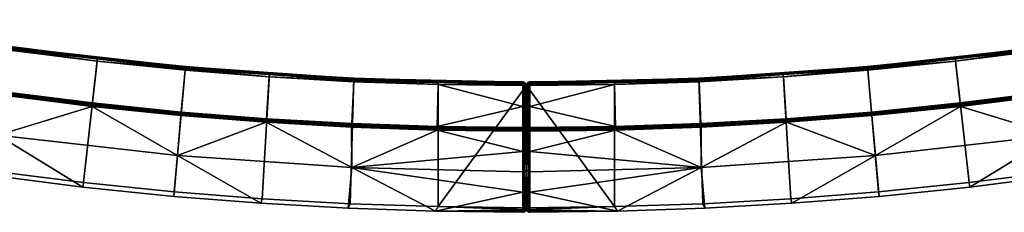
# Model space of a CAD drawing. Header units: millimetres. Extents: x -5762 to -1358, y 814 to 2464.
# Tile 16 of 27: x -2091 to -1928, y 988 to 1020. Entities that reach past the tile are written whole.
import ezdxf

# ---------------------------------------------------------------- set-up
doc = ezdxf.new("R2010")
doc.units = ezdxf.units.MM
doc.header["$MEASUREMENT"] = 0
doc.layers.add('Predefinito', color=7, linetype='Continuous', true_color=0x000000)

msp = doc.modelspace()

# ---------------------------------------------------------------- meshes
at = {"layer": 'Predefinito'}
mesh = msp.add_polyface(dxfattribs=at)
corners = [(-2095.85, 994.93), (-2080.89, 993.05), (-2078.54, 1013.66), (-2093.03, 1015.48), (-2065.88, 991.52), (-2064.02, 1012.18), (-2110.77, 997.15), (-2107.47, 1017.63), (-2093.03, 1015.48), (-2107.47, 1017.63, -55.4), (-2107.47, 1017.63), (-2064.02, 1012.18), (-2078.54, 1013.66, -55.4), (-2078.54, 1013.66), (-2093.03, 1015.48, -55.4), (-2095.96, 994.18, -0.97), (-2080.97, 992.3, -0.97), (-2080.89, 993.05), (-2095.85, 994.93), (-2065.95, 990.76, -0.97), (-2065.88, 991.52), (-2110.89, 996.4, -0.97), (-2110.77, 997.15), (-2107.57, 1017.04, -56), (-2093.11, 1014.88, -56), (-2094.06, 1008.02, -56), (-2108.67, 1010.2, -56), (-2078.61, 1013.06, -56), (-2079.39, 1006.18, -56), (-2079.46, 1005.6, -55.54), (-2095.04, 1000.86, -28.49), (-2094.14, 1007.44, -55.54), (-2108.76, 1009.62, -55.54), (-2064.75, 1004.1, -55.54), (-2065.34, 997.49, -28.49), (-2065.95, 990.76, -0.97), (-2080.97, 992.3, -0.97), (-2124.54, 1005.62, -28.49), (-2095.96, 994.18, -0.97), (-2110.89, 996.4, -0.97), (-2092.85, 1015.27, -55.82), (-2064.53, 1012.05, -55.82), (-2064.54, 1011.85, -55.96), (-2092.88, 1015.07, -55.96), (-2092.83, 1015.41, -55.62), (-2064.51, 1012.18, -55.62), (-2064.53, 1012.05, -55.82), (-2092.85, 1015.27, -55.82), (-2121, 1019.78, -55.82), (-2121.03, 1019.58, -55.96), (-2120.97, 1019.91, -55.62), (-2121, 1019.78, -55.82), (-2092.88, 1015.07, -55.96), (-2093.11, 1014.88, -56), (-2107.57, 1017.04, -56), (-2078.61, 1013.06, -56), (-2121.03, 1019.58, -55.96), (-2064.54, 1011.85, -55.96), (-2092.83, 1015.41, -55.62), (-2120.97, 1019.91, -55.62), (-2107.47, 1017.63, -55.4), (-2093.03, 1015.48, -55.4), (-2064.51, 1012.18, -55.62), (-2093.03, 1015.48, -55.4), (-2078.54, 1013.66, -55.4), (-2093.9, 1007.62, -55.87), (-2065.23, 1004.36, -55.87), (-2065.24, 1004.22, -55.72), (-2093.92, 1007.49, -55.72), (-2093.87, 1007.8, -55.97), (-2065.21, 1004.53, -55.97), (-2122.39, 1012.19, -55.87), (-2122.41, 1012.05, -55.72), (-2122.36, 1012.36, -55.97), (-2093.92, 1007.49, -55.72), (-2094.14, 1007.44, -55.54), (-2108.76, 1009.62, -55.54), (-2079.46, 1005.6, -55.54), (-2108.76, 1009.62, -55.54), (-2079.46, 1005.6, -55.54), (-2108.67, 1010.2, -56), (-2094.06, 1008.02, -56), (-2094.06, 1008.02, -56), (-2079.39, 1006.18, -56)]
mesh.append_faces([[corners[k] for k in face] for face in [(0, 1, 2, 3), (1, 4, 5, 2), (6, 0, 3, 7), (8, 9, 10, 10), (11, 12, 13, 13), (8, 13, 12, 14), (9, 8, 14, 14), (15, 16, 17, 18), (16, 19, 20, 17), (21, 15, 18, 22), (23, 24, 25, 26), (24, 27, 28, 25), (29, 30, 31, 31), (30, 32, 31, 31), (33, 34, 29, 29), (30, 34, 35, 36), (29, 34, 30, 30), (37, 30, 38, 39), (36, 38, 30, 30), (40, 41, 42, 43), (44, 45, 46, 47), (48, 40, 43, 49), (50, 44, 47, 51), (52, 53, 54, 54), (52, 55, 53, 53), (56, 52, 54, 54), (52, 57, 55, 55), (58, 59, 60, 61), (62, 58, 63, 64), (65, 66, 67, 68), (69, 70, 66, 65), (71, 65, 68, 72), (73, 69, 65, 71), (74, 75, 76, 76), (74, 77, 75, 75), (72, 68, 78, 78), (68, 67, 79, 79), (69, 73, 80, 81), (70, 69, 82, 83)]])
mesh = msp.add_polyface(dxfattribs=at)
corners = [(-1919.32, 994.93), (-1922.14, 1015.48), (-1936.63, 1013.66), (-1934.29, 993.05), (-1951.16, 1012.18), (-1949.29, 991.52), (-1904.4, 997.15), (-1907.7, 1017.63), (-1922.14, 1015.48), (-1907.7, 1017.63), (-1907.7, 1017.63, -55.4), (-1951.16, 1012.18), (-1936.63, 1013.66), (-1936.63, 1013.66, -55.4), (-1922.14, 1015.48, -55.4), (-1919.22, 994.18, -0.97), (-1919.32, 994.93), (-1934.29, 993.05), (-1934.2, 992.3, -0.97), (-1949.29, 991.52), (-1949.23, 990.76, -0.97), (-1904.28, 996.4, -0.97), (-1904.4, 997.15), (-1907.61, 1017.04, -56), (-1906.51, 1010.2, -56), (-1921.12, 1008.02, -56), (-1922.06, 1014.88, -56), (-1936.56, 1013.06, -56), (-1935.78, 1006.18, -56), (-1950.48, 1004.68, -56), (-1951.1, 1011.58, -56), (-1935.72, 1005.6, -55.54), (-1921.04, 1007.44, -55.54), (-1920.14, 1000.86, -28.49), (-1906.41, 1009.62, -55.54), (-1934.2, 992.3, -0.97), (-1949.23, 990.76, -0.97), (-1949.83, 997.49, -28.49), (-1890.63, 1005.62, -28.49), (-1904.28, 996.4, -0.97), (-1919.22, 994.18, -0.97), (-1922.33, 1015.27, -55.82), (-1922.3, 1015.07, -55.96), (-1950.63, 1011.85, -55.96), (-1950.65, 1012.05, -55.82), (-1922.35, 1015.41, -55.62), (-1922.33, 1015.27, -55.82), (-1950.65, 1012.05, -55.82), (-1950.66, 1012.18, -55.62), (-1894.18, 1019.78, -55.82), (-1894.14, 1019.58, -55.96), (-1894.2, 1019.91, -55.62), (-1894.18, 1019.78, -55.82), (-1922.3, 1015.07, -55.96), (-1907.61, 1017.04, -56), (-1922.06, 1014.88, -56), (-1936.56, 1013.06, -56), (-1894.14, 1019.58, -55.96), (-1907.61, 1017.04, -56), (-1950.63, 1011.85, -55.96), (-1922.35, 1015.41, -55.62), (-1922.14, 1015.48, -55.4), (-1907.7, 1017.63, -55.4), (-1894.2, 1019.91, -55.62), (-1950.66, 1012.18, -55.62), (-1936.63, 1013.66, -55.4), (-1922.14, 1015.48, -55.4), (-1921.28, 1007.62, -55.87), (-1921.26, 1007.49, -55.72), (-1949.94, 1004.22, -55.72), (-1949.95, 1004.36, -55.87), (-1921.3, 1007.8, -55.97), (-1949.97, 1004.53, -55.97), (-1892.82, 1012.36, -55.97), (-1892.79, 1012.19, -55.87), (-1921.26, 1007.49, -55.72), (-1906.41, 1009.62, -55.54), (-1921.04, 1007.44, -55.54), (-1935.72, 1005.6, -55.54), (-1892.76, 1012.05, -55.72), (-1906.41, 1009.62, -55.54), (-1935.72, 1005.6, -55.54), (-1921.12, 1008.02, -56), (-1906.51, 1010.2, -56), (-1935.78, 1006.18, -56), (-1921.12, 1008.02, -56)]
mesh.append_faces([[corners[k] for k in face] for face in [(0, 1, 2, 3), (3, 2, 4, 5), (6, 7, 1, 0), (8, 9, 10, 10), (11, 12, 13, 13), (8, 14, 13, 12), (14, 8, 10, 10), (15, 16, 17, 18), (18, 17, 19, 20), (21, 22, 16, 15), (23, 24, 25, 26), (27, 28, 29, 30), (26, 25, 28, 27), (31, 32, 33, 33), (33, 32, 34, 34), (33, 35, 36, 37), (31, 33, 37, 37), (38, 39, 40, 33), (35, 33, 40, 40), (41, 42, 43, 44), (45, 46, 47, 48), (49, 50, 42, 41), (51, 52, 46, 45), (53, 54, 55, 55), (53, 55, 56, 56), (57, 58, 53, 53), (53, 56, 59, 59), (60, 61, 62, 63), (64, 65, 66, 60), (67, 68, 69, 70), (71, 67, 70, 72), (73, 74, 67, 71), (75, 76, 77, 77), (75, 77, 78, 78), (79, 80, 68, 68), (68, 81, 69, 69), (71, 82, 83, 73), (72, 84, 85, 71)]])
mesh = msp.add_polyface(dxfattribs=at)
corners = [(-2065.88, 991.52), (-2051.33, 990.37), (-2050.08, 1011.08), (-2064.02, 1012.18), (-2036.76, 989.55), (-2036.13, 1010.29), (-2036.13, 1010.29), (-2036.13, 1010.29, -55.4), (-2050.08, 1011.08), (-2050.08, 1011.08, -55.4), (-2064.02, 1012.18), (-2064.02, 1012.18, -55.4), (-2078.54, 1013.66, -55.4), (-2065.95, 990.76, -0.97), (-2051.53, 989.63, -0.97), (-2051.33, 990.37), (-2065.88, 991.52), (-2037.1, 988.81, -0.97), (-2036.76, 989.55), (-2078.61, 1013.06, -56), (-2064.07, 1011.58, -56), (-2064.69, 1004.68, -56), (-2079.39, 1006.18, -56), (-2050.13, 1010.48, -56), (-2036.16, 1009.69, -56), (-2036.47, 1002.76, -56), (-2050.59, 1003.56, -56), (-2036.5, 1002.18, -55.54), (-2036.49, 995.54, -28.49), (-2050.63, 1002.98, -55.54), (-2065.34, 997.49, -28.49), (-2064.75, 1004.1, -55.54), (-2037.1, 988.81, -0.97), (-2051.53, 989.63, -0.97), (-2065.95, 990.76, -0.97), (-2022.65, 988.31, -0.97), (-2064.53, 1012.05, -55.82), (-2036.09, 1010.11, -55.82), (-2036.1, 1009.91, -55.96), (-2064.54, 1011.85, -55.96), (-2064.51, 1012.18, -55.62), (-2036.08, 1010.24, -55.62), (-2064.53, 1012.05, -55.82), (-2064.54, 1011.85, -55.96), (-2050.13, 1010.48, -56), (-2064.07, 1011.58, -56), (-2078.61, 1013.06, -56), (-2036.16, 1009.69, -56), (-2050.13, 1010.48, -56), (-2036.08, 1010.24, -55.62), (-2064.51, 1012.18, -55.62), (-2064.02, 1012.18, -55.4), (-2050.08, 1011.08, -55.4), (-2036.08, 1010.24, -55.62), (-2050.08, 1011.08, -55.4), (-2036.13, 1010.29, -55.4), (-2078.54, 1013.66, -55.4), (-2064.02, 1012.18, -55.4), (-2064.51, 1012.18, -55.62), (-2065.23, 1004.36, -55.87), (-2036.44, 1002.39, -55.87), (-2036.44, 1002.26, -55.72), (-2065.24, 1004.22, -55.72), (-2065.21, 1004.53, -55.97), (-2036.43, 1002.57, -55.97), (-2036.44, 1002.26, -55.72), (-2022.35, 1001.7, -55.54), (-2036.5, 1002.18, -55.54), (-2065.24, 1004.22, -55.72), (-2050.63, 1002.98, -55.54), (-2064.75, 1004.1, -55.54), (-2079.46, 1005.6, -55.54), (-2050.63, 1002.98, -55.54), (-2050.63, 1002.98, -55.54), (-2036.47, 1002.76, -56), (-2022.33, 1002.28, -56), (-2064.69, 1004.68, -56), (-2050.59, 1003.56, -56), (-2050.59, 1003.56, -56), (-2036.47, 1002.76, -56), (-2079.39, 1006.18, -56), (-2064.69, 1004.68, -56)]
mesh.append_faces([[corners[k] for k in face] for face in [(0, 1, 2, 3), (1, 4, 5, 2), (6, 7, 8, 8), (9, 10, 8, 8), (11, 12, 10, 10), (11, 10, 9, 9), (7, 9, 8, 8), (13, 14, 15, 16), (14, 17, 18, 15), (19, 20, 21, 22), (23, 24, 25, 26), (20, 23, 26, 21), (27, 28, 29, 29), (29, 30, 31, 31), (30, 28, 32, 33), (28, 30, 29, 29), (30, 33, 34, 34), (28, 35, 32, 32), (36, 37, 38, 39), (40, 41, 37, 42), (43, 44, 45, 45), (43, 45, 46, 46), (38, 47, 48, 48), (38, 48, 43, 43), (49, 50, 51, 52), (53, 54, 55, 55), (56, 57, 58, 58), (59, 60, 61, 62), (63, 64, 60, 59), (65, 66, 67, 67), (68, 69, 70, 70), (68, 70, 71, 71), (65, 67, 72, 72), (61, 73, 62, 62), (74, 75, 64, 64), (64, 63, 76, 77), (64, 78, 79, 79), (80, 81, 63, 63)]])
mesh = msp.add_polyface(dxfattribs=at)
corners = [(-1949.29, 991.52), (-1951.16, 1012.18), (-1965.09, 1011.08), (-1963.84, 990.37), (-1979.05, 1010.29), (-1978.41, 989.55), (-1979.05, 1010.29), (-1965.09, 1011.08), (-1979.05, 1010.29, -55.4), (-1951.16, 1012.18), (-1951.16, 1012.18, -55.4), (-1965.09, 1011.08, -55.4), (-1993.01, 1009.81, -55.4), (-1936.63, 1013.66, -55.4), (-1949.23, 990.76, -0.97), (-1949.29, 991.52), (-1963.84, 990.37), (-1963.64, 989.63, -0.97), (-1978.41, 989.55), (-1978.08, 988.81, -0.97), (-1993, 989.06), (-1992.53, 988.31, -0.97), (-1965.05, 1010.48, -56), (-1964.58, 1003.56, -56), (-1978.71, 1002.76, -56), (-1979.02, 1009.69, -56), (-1951.1, 1011.58, -56), (-1950.48, 1004.68, -56), (-1978.68, 1002.18, -55.54), (-1964.54, 1002.98, -55.54), (-1978.68, 995.54, -28.49), (-1950.43, 1004.1, -55.54), (-1949.83, 997.49, -28.49), (-1992.83, 1001.7, -55.54), (-1935.72, 1005.6, -55.54), (-1963.64, 989.63, -0.97), (-1978.08, 988.81, -0.97), (-1949.23, 990.76, -0.97), (-1992.53, 988.31, -0.97), (-1950.65, 1012.05, -55.82), (-1950.63, 1011.85, -55.96), (-1979.08, 1009.91, -55.96), (-1979.09, 1010.11, -55.82), (-1950.66, 1012.18, -55.62), (-1950.65, 1012.05, -55.82), (-1979.1, 1010.24, -55.62), (-1950.63, 1011.85, -55.96), (-1951.1, 1011.58, -56), (-1965.05, 1010.48, -56), (-1936.56, 1013.06, -56), (-1965.05, 1010.48, -56), (-1979.02, 1009.69, -56), (-1979.1, 1010.24, -55.62), (-1965.09, 1011.08, -55.4), (-1951.16, 1012.18, -55.4), (-1950.66, 1012.18, -55.62), (-1979.1, 1010.24, -55.62), (-1979.05, 1010.29, -55.4), (-1965.09, 1011.08, -55.4), (-1936.63, 1013.66, -55.4), (-1950.66, 1012.18, -55.62), (-1951.16, 1012.18, -55.4), (-1949.95, 1004.36, -55.87), (-1949.94, 1004.22, -55.72), (-1978.73, 1002.26, -55.72), (-1978.74, 1002.39, -55.87), (-1949.97, 1004.53, -55.97), (-1978.75, 1002.57, -55.97), (-1978.73, 1002.26, -55.72), (-1978.68, 1002.18, -55.54), (-1992.83, 1001.7, -55.54), (-1949.94, 1004.22, -55.72), (-1950.43, 1004.1, -55.54), (-1964.54, 1002.98, -55.54), (-1935.72, 1005.6, -55.54), (-1964.54, 1002.98, -55.54), (-1964.54, 1002.98, -55.54), (-1964.58, 1003.56, -56), (-1950.48, 1004.68, -56), (-1978.71, 1002.76, -56), (-1964.58, 1003.56, -56), (-1935.78, 1006.18, -56), (-1950.48, 1004.68, -56)]
mesh.append_faces([[corners[k] for k in face] for face in [(0, 1, 2, 3), (3, 2, 4, 5), (6, 7, 8, 8), (9, 10, 11, 7), (8, 7, 11, 11), (8, 12, 6, 6), (9, 13, 10, 10), (14, 15, 16, 17), (17, 16, 18, 19), (19, 18, 20, 21), (22, 23, 24, 25), (26, 27, 23, 22), (28, 29, 30, 30), (29, 31, 32, 32), (30, 33, 28, 28), (31, 34, 32, 32), (32, 35, 36, 30), (30, 29, 32, 32), (32, 37, 35, 35), (30, 36, 38, 38), (39, 40, 41, 42), (43, 44, 42, 45), (46, 47, 48, 48), (46, 49, 47, 47), (41, 50, 51, 51), (41, 46, 48, 48), (52, 53, 54, 55), (56, 57, 58, 58), (59, 60, 61, 61), (62, 63, 64, 65), (66, 62, 65, 67), (68, 69, 70, 70), (71, 72, 73, 73), (71, 74, 72, 72), (68, 75, 69, 69), (64, 63, 76, 76), (67, 77, 78, 66), (67, 79, 80, 80), (81, 66, 82, 82)]])
mesh = msp.add_polyface(dxfattribs=at)
corners = [(-2036.76, 989.55), (-2022.18, 989.06), (-2022.16, 1009.81), (-2036.13, 1010.29), (-2007.59, 1009.04), (-2036.13, 1010.29), (-2022.16, 1009.81), (-2022.16, 1009.81, -55.4), (-2036.13, 1010.29, -55.4), (-2008.19, 1009.64, -27.7), (-2008.19, 988.14, -0.97), (-2007.98, 988.17, -0.93), (-2022.65, 988.31, -0.97), (-2007.79, 988.26, -0.81), (-2007.74, 988.29, -0.77), (-2007.93, 988.18, -0.91), (-2037.1, 988.81, -0.97), (-2022.18, 989.06), (-2036.76, 989.55), (-2007.6, 988.53, -0.47), (-2036.16, 1009.69, -56), (-2022.18, 1009.21, -56), (-2022.33, 1002.28, -56), (-2036.47, 1002.76, -56), (-2008.19, 1005.57, -56), (-2036.49, 995.54, -28.49), (-2036.5, 1002.18, -55.54), (-2022.35, 1001.7, -55.54), (-2008.19, 998.18, -41.9), (-2008.19, 991.48, -14.61), (-2008.19, 994.83, -28.26), (-2008.19, 994.83, -28.26), (-2022.65, 988.31, -0.97), (-2008.19, 991.48, -14.61), (-2008.19, 988.14, -0.97), (-2008.19, 1009.15, -55.99), (-2008.19, 1009.04, -56), (-2022.18, 1009.21, -56), (-2036.1, 1009.91, -55.96), (-2036.16, 1009.69, -56), (-2008.19, 1009.26, -55.96), (-2008.19, 1009.15, -55.99), (-2008.19, 1009.37, -55.9), (-2008.19, 1009.26, -55.96), (-2036.09, 1010.11, -55.82), (-2008.19, 1009.37, -55.9), (-2008.19, 1009.46, -55.82), (-2008.19, 1009.63, -55.51), (-2036.08, 1010.24, -55.62), (-2022.16, 1009.81, -55.4), (-2008.19, 1009.54, -55.73), (-2008.19, 1009.46, -55.82), (-2036.13, 1010.29, -55.4), (-2022.16, 1009.81, -55.4), (-2036.08, 1010.24, -55.62), (-2036.08, 1010.24, -55.62), (-2008.19, 1009.54, -55.73), (-2008.19, 1001.56, -55.63), (-2008.19, 1001.53, -55.54), (-2022.35, 1001.7, -55.54), (-2008.19, 1001.56, -55.63), (-2022.35, 1001.7, -55.54), (-2036.44, 1002.26, -55.72), (-2008.19, 1001.6, -55.72), (-2008.19, 1001.56, -55.63), (-2036.44, 1002.26, -55.72), (-2008.19, 1001.66, -55.8), (-2008.19, 1001.6, -55.72), (-2036.44, 1002.39, -55.87), (-2008.19, 1001.66, -55.8), (-2008.19, 1001.74, -55.87), (-2008.19, 1001.82, -55.93), (-2036.43, 1002.57, -55.97), (-2008.19, 1001.92, -55.97), (-2008.19, 1001.92, -55.97), (-2008.19, 1002.01, -55.99), (-2008.19, 1002.01, -55.99), (-2036.43, 1002.57, -55.97), (-2022.33, 1002.28, -56), (-2008.19, 1001.82, -55.93), (-2008.19, 1001.74, -55.87)]
mesh.append_faces([[corners[k] for k in face] for face in [(0, 1, 2, 3), (1, 4, 2, 2), (5, 6, 7, 8), (7, 6, 9, 9), (10, 11, 12, 12), (13, 14, 12, 12), (11, 15, 12, 12), (16, 12, 17, 18), (19, 17, 12, 12), (20, 21, 22, 23), (22, 21, 24, 24), (25, 26, 27, 27), (27, 28, 25, 25), (29, 25, 30, 30), (28, 31, 25, 25), (25, 29, 32, 32), (33, 34, 32, 32), (35, 36, 37, 37), (38, 37, 39, 39), (35, 37, 38, 38), (40, 41, 38, 38), (42, 43, 38, 38), (44, 45, 38, 38), (46, 45, 44, 44), (47, 48, 49, 49), (50, 51, 44, 44), (52, 53, 54, 54), (55, 56, 44, 44), (57, 58, 59, 59), (60, 61, 62, 62), (63, 64, 65, 65), (66, 67, 65, 65), (68, 69, 65, 65), (70, 69, 68, 68), (71, 72, 73, 73), (74, 72, 75, 75), (76, 77, 78, 78), (79, 80, 68, 68), (72, 71, 68, 68)]])
mesh = msp.add_polyface(dxfattribs=at)
corners = [(-2008.19, 1009.64), (-2007.59, 1009.04), (-2007.63, 1009.26), (-2007.76, 1009.46), (-2007.97, 1009.6), (-2022.16, 1009.81), (-2008.19, 1009.64, -27.7), (-2022.16, 1009.81), (-2008.19, 1009.64), (-2008.19, 1009.64, -55.4), (-2022.16, 1009.81, -55.4), (-2007.63, 1009.26), (-2007.63, 1009.26, -55.4), (-2007.69, 1009.37, -55.4), (-2007.6, 1009.15, -55.4), (-2007.76, 1009.46), (-2007.76, 1009.46, -55.4), (-2007.86, 1009.54, -55.4), (-2007.97, 1009.6), (-2007.97, 1009.6, -55.4), (-2008.08, 1009.63, -55.4), (-2008.19, 1009.64, -27.7), (-2008.19, 1009.64, -55.4), (-2008.19, 1009.64), (-2008.19, 1009.54, -55.73), (-2036.08, 1010.24, -55.62), (-2008.19, 1009.6, -55.62), (-2008.19, 1009.6, -55.62), (-2008.19, 1009.63, -55.51), (-2022.16, 1009.81, -55.4), (-2008.19, 1009.64, -55.4), (-2008.19, 1009.63, -55.51), (-2007.89, 1009.46, -55.7), (-2007.75, 1009.43, -55.51), (-2007.66, 1009.25, -55.6), (-2007.8, 1009.27, -55.79), (-2008.08, 1009.43, -55.84), (-2007.99, 1009.25, -55.92), (-2008.19, 1009.37, -55.9), (-2008.19, 1009.26, -55.96), (-2008.19, 1009.15, -55.99), (-2007.63, 1009.26, -55.4), (-2007.69, 1009.37, -55.4), (-2007.76, 1009.46, -55.4), (-2007.69, 1009.37, -55.4), (-2007.86, 1009.54, -55.4), (-2007.76, 1009.46, -55.4), (-2007.97, 1009.6, -55.4), (-2007.86, 1009.54, -55.4), (-2008.19, 1009.63, -55.51), (-2008.08, 1009.63, -55.4), (-2007.97, 1009.6, -55.4), (-2008.19, 1009.64, -55.4), (-2008.08, 1009.63, -55.4), (-2008.19, 1009.54, -55.73), (-2008.19, 1009.46, -55.82), (-2008.19, 1009.6, -55.62)]
mesh.append_faces([[corners[k] for k in face] for face in [(0, 1, 2, 2), (0, 3, 4, 4), (0, 5, 1, 1), (2, 3, 0, 0), (6, 7, 8, 8), (9, 10, 6, 6), (11, 12, 13, 13), (12, 11, 14, 14), (15, 16, 17, 17), (18, 19, 20, 20), (19, 18, 17, 17), (16, 15, 13, 13), (11, 13, 15, 15), (15, 17, 18, 18), (21, 20, 22, 22), (21, 23, 18, 18), (20, 21, 18, 18), (24, 25, 26, 26), (27, 25, 28, 28), (29, 30, 31, 31), (32, 33, 34, 35), (36, 32, 35, 37), (38, 37, 39, 39), (37, 40, 39, 39), (41, 34, 42, 42), (33, 43, 44, 44), (45, 46, 33, 33), (47, 48, 32, 32), (49, 50, 51, 51), (45, 33, 32, 32), (52, 53, 49, 49), (38, 36, 37, 37), (54, 32, 36, 36), (55, 36, 38, 38), (56, 32, 54, 54), (54, 36, 55, 55), (56, 47, 32, 32), (56, 49, 51, 51), (33, 42, 34, 34)]])
mesh = msp.add_polyface(dxfattribs=at)
corners = [(-2006.99, 1009.64), (-2007.55, 1009.26), (-2007.59, 1009.04), (-2007.21, 1009.6), (-2007.41, 1009.46), (-1993.01, 1009.81), (-2006.99, 1009.64, -27.7), (-1993.01, 1009.81, -55.4), (-2006.99, 1009.64, -55.4), (-2007.55, 1009.26), (-2007.49, 1009.37, -55.4), (-2007.55, 1009.26, -55.4), (-2007.58, 1009.15, -55.4), (-2007.41, 1009.46), (-2007.32, 1009.54, -55.4), (-2007.41, 1009.46, -55.4), (-2007.21, 1009.6), (-2007.1, 1009.63, -55.4), (-2007.21, 1009.6, -55.4), (-2006.99, 1009.64, -27.7), (-2006.99, 1009.64, -55.4), (-2006.99, 1009.64, -27.7), (-2006.99, 1009.64), (-2006.99, 1009.63, -55.51), (-1979.1, 1010.24, -55.62), (-2006.99, 1009.6, -55.62), (-1993.01, 1009.81, -55.4), (-2006.99, 1009.63, -55.51), (-2006.99, 1009.64, -55.4), (-2007.29, 1009.46, -55.7), (-2007.38, 1009.27, -55.79), (-2007.51, 1009.25, -55.6), (-2007.43, 1009.43, -55.51), (-2007.1, 1009.43, -55.84), (-2007.19, 1009.25, -55.92), (-2007.58, 1009.15, -55.4), (-2007.55, 1009.26, -55.4), (-2007.41, 1009.04, -55.82), (-2007.51, 1009.04, -55.7), (-2006.99, 1009.37, -55.9), (-2006.99, 1009.26, -55.96), (-2006.99, 1009.15, -55.99), (-2007.55, 1009.26, -55.4), (-2007.49, 1009.37, -55.4), (-2007.49, 1009.37, -55.4), (-2007.41, 1009.46, -55.4), (-2007.32, 1009.54, -55.4), (-2007.41, 1009.46, -55.4), (-2007.21, 1009.6, -55.4), (-2007.32, 1009.54, -55.4), (-2006.99, 1009.63, -55.51), (-2007.21, 1009.6, -55.4), (-2007.1, 1009.63, -55.4), (-2006.99, 1009.64, -55.4), (-2007.1, 1009.63, -55.4), (-2006.99, 1009.37, -55.9), (-2006.99, 1009.54, -55.73), (-2006.99, 1009.46, -55.82), (-2006.99, 1009.6, -55.62), (-2006.99, 1009.54, -55.73), (-2006.99, 1009.46, -55.82), (-2006.99, 1009.6, -55.62)]
mesh.append_faces([[corners[k] for k in face] for face in [(0, 1, 2, 2), (0, 3, 4, 4), (0, 2, 5, 5), (1, 0, 4, 4), (6, 7, 8, 8), (9, 10, 11, 11), (11, 12, 9, 9), (13, 14, 15, 15), (16, 17, 18, 18), (18, 14, 16, 16), (15, 10, 13, 13), (9, 13, 10, 10), (13, 16, 14, 14), (19, 20, 17, 17), (21, 16, 22, 22), (17, 16, 21, 21), (23, 24, 25, 25), (26, 27, 28, 28), (29, 30, 31, 32), (33, 34, 30, 29), (31, 35, 36, 36), (31, 30, 37, 38), (39, 40, 34, 34), (34, 40, 41, 41), (42, 43, 31, 31), (32, 44, 45, 45), (46, 32, 47, 47), (48, 29, 49, 49), (50, 51, 52, 52), (46, 29, 32, 32), (53, 50, 54, 54), (55, 34, 33, 33), (56, 33, 29, 29), (57, 55, 33, 33), (58, 59, 29, 29), (56, 60, 33, 33), (61, 29, 51, 51), (61, 51, 50, 50), (32, 31, 44, 44)]])
mesh = msp.add_polyface(dxfattribs=at)
corners = [(-1978.41, 989.55), (-1979.05, 1010.29), (-1993.01, 1009.81), (-1993, 989.06), (-2006.99, 1009.64, -27.7), (-2006.99, 1009.64), (-1993.01, 1009.81), (-1993.01, 1009.81, -55.4), (-1979.05, 1010.29), (-2007.39, 988.26, -0.81), (-2007.35, 988.23, -0.85), (-1992.53, 988.31, -0.97), (-2007.47, 988.33, -0.73), (-2007.43, 988.29, -0.77), (-2007.58, 988.53, -0.47), (-1993, 989.06), (-2007.5, 988.36, -0.68), (-2006.99, 1005.57, -56), (-2006.99, 1009.04, -56), (-1993, 1009.21, -56), (-1979.02, 1009.69, -56), (-1978.71, 1002.76, -56), (-1992.84, 1002.28, -56), (-2006.99, 998.18, -41.9), (-2006.99, 1001.53, -55.54), (-1992.83, 1001.7, -55.54), (-1978.68, 995.54, -28.49), (-2006.99, 991.48, -14.61), (-2006.99, 994.83, -28.26), (-1992.53, 988.31, -0.97), (-1979.08, 1009.91, -55.96), (-1979.02, 1009.69, -56), (-1993, 1009.21, -56), (-2006.99, 1009.15, -55.99), (-2006.99, 1009.26, -55.96), (-2006.99, 1009.37, -55.9), (-1979.09, 1010.11, -55.82), (-2006.99, 1009.46, -55.82), (-2006.99, 1009.6, -55.62), (-1979.1, 1010.24, -55.62), (-2006.99, 1009.54, -55.73), (-2006.99, 1009.63, -55.51), (-1993.01, 1009.81, -55.4), (-1979.1, 1010.24, -55.62), (-1979.05, 1010.29, -55.4), (-1979.1, 1010.24, -55.62), (-1993.01, 1009.81, -55.4), (-2006.99, 1001.56, -55.63), (-1978.73, 1002.26, -55.72), (-1992.83, 1001.7, -55.54), (-2006.99, 1001.6, -55.72), (-1978.73, 1002.26, -55.72), (-2006.99, 1001.56, -55.63), (-2006.99, 1001.66, -55.8), (-1978.74, 1002.39, -55.87), (-2006.99, 1001.74, -55.87), (-2006.99, 1001.82, -55.93), (-2006.99, 1001.92, -55.97), (-1978.75, 1002.57, -55.97), (-2006.99, 1002.01, -55.99), (-2006.99, 1002.01, -55.99), (-1992.84, 1002.28, -56), (-1978.75, 1002.57, -55.97), (-1978.71, 1002.76, -56), (-1992.84, 1002.28, -56)]
mesh.append_faces([[corners[k] for k in face] for face in [(0, 1, 2, 3), (4, 5, 6, 6), (7, 6, 8, 8), (7, 4, 6, 6), (9, 10, 11, 11), (12, 13, 11, 11), (14, 11, 15, 15), (16, 12, 11, 11), (17, 18, 19, 19), (20, 21, 22, 19), (22, 17, 19, 19), (23, 24, 25, 25), (25, 26, 23, 23), (27, 28, 26, 26), (23, 26, 28, 28), (26, 29, 27, 27), (30, 31, 32, 32), (33, 30, 32, 32), (34, 30, 33, 33), (35, 30, 34, 34), (36, 30, 35, 35), (37, 36, 35, 35), (38, 39, 40, 40), (41, 42, 43, 43), (40, 36, 37, 37), (44, 45, 46, 46), (39, 36, 40, 40), (47, 48, 49, 49), (50, 51, 52, 52), (53, 51, 50, 50), (54, 51, 53, 53), (55, 54, 53, 53), (56, 57, 58, 58), (57, 59, 58, 58), (60, 61, 62, 62), (56, 54, 55, 55), (63, 58, 64, 64), (58, 54, 56, 56)]])
mesh = msp.add_polyface(dxfattribs=at)
corners = [(-2007.59, 988.89), (-2007.59, 1009.04), (-2022.18, 989.06), (-2008.19, 988.14, -0.97), (-2008.09, 988.14, -0.96), (-2008.03, 988.15, -0.95), (-2008.14, 988.14, -0.97), (-2007.98, 988.17, -0.93), (-2022.65, 988.31, -0.97), (-2007.93, 988.18, -0.91), (-2007.88, 988.2, -0.88), (-2007.83, 988.23, -0.85), (-2007.79, 988.26, -0.81), (-2007.71, 988.33, -0.73), (-2007.74, 988.29, -0.77), (-2007.65, 988.4, -0.63), (-2007.67, 988.36, -0.68), (-2007.63, 988.44, -0.58), (-2007.61, 988.49, -0.52), (-2007.6, 988.53, -0.47), (-2022.18, 989.06), (-2007.59, 988.57, -0.42), (-2007.59, 988.61, -0.37), (-2007.59, 988.89), (-2007.59, 995.36, -27.88), (-2007.59, 988.89), (-2007.59, 988.61, -0.37), (-2007.97, 994.82, -28.02), (-2008.19, 991.48, -14.61), (-2008.19, 994.83, -28.26), (-2007.79, 988.26, -0.81), (-2007.63, 995.14, -27.94), (-2008.09, 988.14, -0.96), (-2007.59, 995.36, -27.88), (-2007.6, 988.53, -0.47), (-2008.14, 988.14, -0.97), (-2008.19, 988.14, -0.97), (-2007.98, 988.17, -0.93), (-2008.03, 988.15, -0.95), (-2007.88, 988.2, -0.88), (-2007.93, 988.18, -0.91), (-2007.83, 988.23, -0.85), (-2007.71, 988.33, -0.73), (-2007.74, 988.29, -0.77), (-2007.65, 988.4, -0.63), (-2007.67, 988.36, -0.68), (-2007.61, 988.49, -0.52), (-2007.59, 995.36, -27.88), (-2007.59, 988.61, -0.37), (-2007.59, 988.57, -0.42), (-2007.63, 988.44, -0.58)]
mesh.append_faces([[corners[k] for k in face] for face in [(0, 1, 2, 2), (3, 4, 5, 5), (6, 4, 3, 3), (5, 7, 3, 3), (8, 9, 10, 10), (8, 10, 11, 11), (12, 8, 11, 11), (13, 8, 14, 14), (15, 8, 16, 16), (8, 15, 17, 17), (8, 18, 19, 19), (20, 19, 21, 21), (8, 17, 18, 18), (22, 20, 21, 21), (22, 23, 20, 20), (16, 8, 13, 13), (24, 25, 26, 26), (27, 28, 29, 29), (30, 27, 31, 31), (27, 32, 28, 28), (31, 33, 34, 34), (28, 35, 36, 36), (28, 32, 35, 35), (27, 37, 38, 38), (27, 38, 32, 32), (27, 39, 40, 40), (27, 30, 41, 41), (27, 41, 39, 39), (27, 40, 37, 37), (31, 42, 43, 43), (31, 44, 45, 45), (31, 45, 42, 42), (46, 31, 34, 34), (47, 48, 49, 49), (49, 34, 47, 47), (50, 31, 46, 46), (31, 50, 44, 44), (31, 43, 30, 30)]])
mesh = msp.add_polyface(dxfattribs=at)
corners = [(-2007.59, 1009.04), (-2007.59, 988.89), (-2007.59, 995.36, -27.88), (-2008.19, 998.18, -41.9), (-2022.35, 1001.7, -55.54), (-2008.19, 1001.53, -55.54), (-2008.08, 1001.53, -55.54), (-2008.19, 998.18, -41.9), (-2008.19, 1001.53, -55.54), (-2008.08, 1001.53, -55.54), (-2007.97, 1001.57, -55.53), (-2007.97, 994.82, -28.02), (-2008.19, 994.83, -28.26), (-2007.86, 1001.62, -55.52), (-2007.63, 1001.89, -55.45), (-2007.6, 1002, -55.43), (-2007.63, 995.14, -27.94), (-2007.59, 1002.11, -55.4), (-2007.59, 995.36, -27.88), (-2007.69, 1001.79, -55.48), (-2007.76, 1001.7, -55.5), (-2007.76, 1001.7, -55.5), (-2007.96, 1001.59, -55.6), (-2008.05, 1001.74, -55.86), (-2007.86, 1001.72, -55.72), (-2007.79, 1001.9, -55.8), (-2007.66, 1001.92, -55.61), (-2007.72, 1001.76, -55.54), (-2007.99, 1001.91, -55.93), (-2007.86, 1001.62, -55.52), (-2007.97, 1001.57, -55.53), (-2008.08, 1001.53, -55.54), (-2007.76, 1001.7, -55.5), (-2007.69, 1001.79, -55.48), (-2008.19, 1001.56, -55.63), (-2008.19, 1001.53, -55.54), (-2008.19, 1001.6, -55.72), (-2008.19, 1001.66, -55.8), (-2008.19, 1001.74, -55.87), (-2008.19, 1001.82, -55.93), (-2007.6, 1002, -55.43), (-2007.63, 1001.89, -55.45), (-2007.61, 1002.11, -55.56), (-2007.6, 1002, -55.43), (-2007.76, 1002.11, -55.82), (-2007.67, 1002.11, -55.7), (-2007.89, 1002.11, -55.92), (-2007.76, 1002.11, -55.82), (-2008.19, 1001.92, -55.97), (-2008.19, 1002.01, -55.99)]
mesh.append_faces([[corners[k] for k in face] for face in [(0, 1, 2, 2), (3, 4, 5, 5), (6, 7, 8, 8), (9, 10, 11, 11), (11, 7, 6, 6), (7, 11, 12, 12), (13, 11, 10, 10), (14, 15, 16, 16), (15, 17, 18, 18), (16, 19, 14, 14), (20, 11, 13, 13), (16, 15, 18, 18), (20, 16, 11, 11), (21, 19, 16, 16), (22, 23, 24, 24), (25, 26, 27, 24), (28, 25, 24, 23), (22, 29, 30, 30), (24, 29, 22, 22), (31, 22, 30, 30), (32, 27, 33, 33), (29, 24, 32, 32), (27, 32, 24, 24), (34, 31, 35, 35), (34, 22, 31, 31), (36, 37, 22, 22), (36, 22, 34, 34), (23, 37, 38, 38), (38, 39, 23, 23), (22, 37, 23, 23), (33, 27, 26, 26), (26, 40, 41, 41), (42, 43, 26, 26), (25, 44, 45, 26), (23, 39, 28, 28), (28, 46, 47, 25), (28, 39, 48, 48), (48, 49, 28, 28), (26, 41, 33, 33)]])
mesh = msp.add_polyface(dxfattribs=at)
corners = [(-2007.59, 1002.11, -55.4), (-2007.59, 1005.57, -55.4), (-2007.59, 1009.04, -27.7), (-2007.59, 1009.04, -55.4), (-2007.59, 1009.04), (-2007.59, 995.36, -27.88), (-2007.59, 1009.04, -27.7), (-2008.19, 1005.57, -56), (-2022.18, 1009.21, -56), (-2008.19, 1009.04, -56), (-2022.33, 1002.28, -56), (-2008.19, 1002.11, -56), (-2007.89, 1002.11, -55.92), (-2007.76, 1009.04, -55.82), (-2007.76, 1002.11, -55.82), (-2007.61, 1002.11, -55.56), (-2007.67, 1002.11, -55.7), (-2007.61, 1009.04, -55.56), (-2007.67, 1009.04, -55.7), (-2008.19, 1005.57, -56), (-2008.03, 1002.11, -55.98), (-2008.19, 1002.11, -56), (-2008.03, 1009.04, -55.98), (-2007.59, 1005.57, -55.4), (-2007.59, 1002.11, -55.4), (-2007.67, 1009.04, -55.7), (-2007.61, 1009.04, -55.56), (-2007.59, 1005.57, -55.4), (-2007.59, 1009.04, -55.4), (-2008.19, 1009.04, -56), (-2008.03, 1009.04, -55.98), (-2007.89, 1009.04, -55.92), (-2007.76, 1009.04, -55.82), (-2007.59, 1009.04, -27.7), (-2007.59, 1009.04, -55.4), (-2007.6, 1009.15, -55.4), (-2007.63, 1009.26), (-2007.59, 1009.04), (-2007.59, 1009.04, -27.7), (-2022.33, 1002.28, -56), (-2008.19, 1002.11, -56), (-2008.19, 1002.01, -55.99), (-2007.6, 1002, -55.43), (-2007.61, 1002.11, -55.56), (-2007.59, 1002.11, -55.4), (-2007.66, 1001.92, -55.61), (-2007.67, 1002.11, -55.7), (-2007.61, 1002.11, -55.56), (-2007.99, 1001.91, -55.93), (-2008.19, 1002.01, -55.99), (-2008.03, 1002.11, -55.98), (-2008.03, 1002.11, -55.98), (-2008.19, 1002.11, -56), (-2007.89, 1002.11, -55.92), (-2007.6, 1009.15, -55.4), (-2007.59, 1009.04, -55.4), (-2007.61, 1009.04, -55.56), (-2007.66, 1009.25, -55.6), (-2007.67, 1009.04, -55.7), (-2007.63, 1009.26, -55.4), (-2007.6, 1009.15, -55.4), (-2007.76, 1009.04, -55.82), (-2007.8, 1009.27, -55.79), (-2007.99, 1009.25, -55.92), (-2007.89, 1009.04, -55.92), (-2008.03, 1009.04, -55.98), (-2008.19, 1009.15, -55.99), (-2008.19, 1009.04, -56), (-2007.59, 1009.04, -27.7), (-2007.59, 995.36, -27.88), (-2007.59, 1002.11, -55.4)]
mesh.append_faces([[corners[k] for k in face] for face in [(0, 1, 2, 2), (2, 1, 3, 3), (4, 5, 6, 6), (7, 8, 9, 9), (10, 7, 11, 11), (12, 13, 14, 14), (15, 16, 17, 17), (14, 18, 16, 16), (19, 20, 21, 21), (19, 22, 20, 20), (20, 22, 12, 12), (23, 24, 15, 15), (14, 13, 25, 25), (18, 26, 16, 16), (27, 17, 28, 28), (29, 30, 19, 19), (22, 31, 12, 12), (12, 31, 32, 32), (17, 27, 15, 15), (33, 34, 35, 35), (36, 37, 38, 38), (36, 38, 35, 35), (39, 40, 41, 41), (42, 43, 44, 44), (45, 46, 47, 47), (48, 49, 50, 50), (51, 49, 52, 52), (53, 48, 50, 50), (54, 55, 56, 56), (57, 56, 58, 58), (57, 59, 60, 60), (57, 58, 61, 62), (60, 56, 57, 57), (63, 64, 65, 65), (66, 65, 67, 67), (65, 66, 63, 63), (62, 61, 64, 63), (68, 69, 70, 70)]])
mesh = msp.add_polyface(dxfattribs=at)
corners = [(-1993, 989.06), (-1993.01, 1009.81), (-2007.59, 1009.04), (-2007.59, 1002.11, -55.4), (-2007.59, 1009.04, -27.7), (-2007.59, 1005.57, -55.4), (-2007.59, 1009.04, -55.4), (-2007.59, 1009.04), (-2007.59, 1009.04, -27.7), (-2007.59, 995.36, -27.88), (-1992.84, 1002.28, -56), (-2006.99, 1002.11, -56), (-2006.99, 1005.57, -56), (-2007.41, 1002.11, -55.82), (-2007.41, 1009.04, -55.82), (-2007.29, 1002.11, -55.92), (-2007.51, 1002.11, -55.7), (-2007.51, 1009.04, -55.7), (-2007.57, 1002.11, -55.56), (-2007.57, 1009.04, -55.56), (-2006.99, 1005.57, -56), (-2006.99, 1002.11, -56), (-2007.14, 1002.11, -55.98), (-2006.99, 1005.57, -56), (-2007.14, 1009.04, -55.98), (-2007.59, 1005.57, -55.4), (-2007.59, 1002.11, -55.4), (-2007.59, 1005.57, -55.4), (-2007.59, 1009.04, -55.4), (-2007.57, 1009.04, -55.56), (-2006.99, 1009.04, -56), (-2007.29, 1009.04, -55.92), (-2007.14, 1009.04, -55.98), (-2007.59, 1009.04, -27.7), (-2007.58, 1009.15, -55.4), (-2007.59, 1009.04, -55.4), (-2007.55, 1009.26), (-2007.59, 1009.04), (-2006.99, 1009.15, -55.99), (-1993, 1009.21, -56), (-2006.99, 1009.04, -56), (-1992.84, 1002.28, -56), (-2006.99, 1002.01, -55.99), (-2006.99, 1002.11, -56), (-2007.57, 1002.11, -55.56), (-2007.52, 1001.92, -55.61), (-2007.58, 1002, -55.43), (-2007.59, 1002.11, -55.4), (-2007.57, 1002.11, -55.56), (-2007.39, 1001.9, -55.8), (-2007.51, 1002.11, -55.7), (-2007.41, 1002.11, -55.82), (-2007.51, 1002.11, -55.7), (-2007.19, 1001.91, -55.93), (-2007.14, 1002.11, -55.98), (-2006.99, 1002.01, -55.99), (-2006.99, 1002.11, -56), (-2007.29, 1002.11, -55.92), (-2007.14, 1002.11, -55.98), (-2007.58, 1009.15, -55.4), (-2007.57, 1009.04, -55.56), (-2007.59, 1009.04, -55.4), (-2007.51, 1009.25, -55.6), (-2007.51, 1009.04, -55.7), (-2007.58, 1009.15, -55.4), (-2007.19, 1009.25, -55.92), (-2007.14, 1009.04, -55.98), (-2007.29, 1009.04, -55.92), (-2006.99, 1009.15, -55.99), (-2006.99, 1009.04, -56), (-2007.38, 1009.27, -55.79), (-2007.41, 1009.04, -55.82)]
mesh.append_faces([[corners[k] for k in face] for face in [(0, 1, 2, 2), (3, 4, 5, 5), (4, 6, 5, 5), (7, 8, 9, 9), (10, 11, 12, 12), (13, 14, 15, 15), (16, 17, 13, 13), (16, 18, 19, 19), (20, 21, 22, 22), (23, 22, 24, 24), (22, 15, 24, 24), (25, 18, 26, 26), (13, 17, 14, 14), (17, 16, 19, 19), (27, 28, 29, 29), (30, 23, 24, 24), (31, 32, 15, 15), (14, 31, 15, 15), (29, 18, 27, 27), (33, 34, 35, 35), (36, 33, 37, 37), (36, 34, 33, 33), (38, 39, 40, 40), (41, 42, 43, 43), (44, 45, 46, 46), (46, 47, 48, 48), (49, 45, 50, 51), (45, 44, 52, 52), (53, 54, 55, 55), (54, 56, 55, 55), (57, 58, 53, 53), (59, 60, 61, 61), (62, 63, 60, 60), (64, 62, 60, 60), (65, 66, 67, 67), (68, 69, 66, 66), (66, 65, 68, 68), (70, 65, 67, 71)]])
mesh = msp.add_polyface(dxfattribs=at)
corners = [(-2007.59, 988.89), (-1993, 989.06), (-2007.59, 1009.04), (-2007.59, 1009.04), (-2007.59, 995.36, -27.88), (-2007.59, 988.89), (-2007.1, 1001.53, -55.54), (-2006.99, 1001.53, -55.54), (-2006.99, 998.18, -41.9), (-2007.21, 994.82, -28.02), (-2007.21, 1001.57, -55.53), (-2006.99, 994.83, -28.26), (-2007.32, 1001.62, -55.52), (-2007.55, 1001.89, -55.45), (-2007.55, 995.14, -27.94), (-2007.58, 1002, -55.43), (-2007.58, 1002, -55.43), (-2007.59, 995.36, -27.88), (-2007.59, 1002.11, -55.4), (-2007.49, 1001.79, -55.48), (-2007.41, 1001.7, -55.5), (-2007.41, 1001.7, -55.5), (-2006.99, 1001.56, -55.63), (-1992.83, 1001.7, -55.54), (-2006.99, 1001.53, -55.54), (-2007.21, 1001.59, -55.6), (-2007.32, 1001.72, -55.72), (-2007.12, 1001.74, -55.86), (-2007.39, 1001.9, -55.8), (-2007.46, 1001.76, -55.54), (-2007.52, 1001.92, -55.61), (-2007.19, 1001.91, -55.93), (-2007.21, 1001.57, -55.53), (-2007.32, 1001.62, -55.52), (-2007.1, 1001.53, -55.54), (-2007.41, 1001.7, -55.5), (-2007.49, 1001.79, -55.48), (-2006.99, 1001.56, -55.63), (-2006.99, 1001.53, -55.54), (-2007.1, 1001.53, -55.54), (-2006.99, 1001.6, -55.72), (-2006.99, 1001.66, -55.8), (-2006.99, 1001.74, -55.87), (-2006.99, 1001.66, -55.8), (-2006.99, 1001.74, -55.87), (-2006.99, 1001.82, -55.93), (-2007.55, 1001.89, -55.45), (-2007.58, 1002, -55.43), (-2007.41, 1002.11, -55.82), (-2007.29, 1002.11, -55.92), (-2006.99, 1001.92, -55.97), (-2006.99, 1001.82, -55.93), (-2006.99, 1001.92, -55.97), (-2006.99, 1002.01, -55.99), (-2007.59, 1009.04, -27.7), (-2007.59, 1002.11, -55.4), (-2007.59, 995.36, -27.88)]
mesh.append_faces([[corners[k] for k in face] for face in [(0, 1, 2, 2), (3, 4, 5, 5), (6, 7, 8, 8), (6, 9, 10, 10), (9, 6, 8, 8), (8, 11, 9, 9), (12, 10, 9, 9), (13, 14, 15, 15), (16, 17, 18, 18), (14, 13, 19, 19), (20, 12, 9, 9), (14, 17, 16, 16), (20, 9, 14, 14), (21, 14, 19, 19), (22, 23, 24, 24), (25, 26, 27, 27), (28, 26, 29, 30), (31, 27, 26, 28), (25, 32, 33, 33), (26, 25, 33, 33), (34, 32, 25, 25), (35, 36, 29, 29), (33, 35, 26, 26), (29, 26, 35, 35), (37, 38, 39, 39), (37, 39, 25, 25), (40, 25, 41, 41), (40, 37, 25, 25), (27, 42, 43, 43), (44, 27, 45, 45), (25, 27, 43, 43), (36, 30, 29, 29), (30, 46, 47, 47), (27, 31, 45, 45), (31, 28, 48, 49), (31, 50, 51, 51), (52, 31, 53, 53), (30, 36, 46, 46), (54, 55, 56, 56)]])
mesh = msp.add_polyface(dxfattribs=at)
corners = [(-2006.99, 988.14, -0.97), (-1992.53, 988.31, -0.97), (-2007.2, 988.17, -0.93), (-2007.14, 988.15, -0.95), (-2007.09, 988.14, -0.96), (-2007.04, 988.14, -0.97), (-2007.3, 988.2, -0.88), (-2007.25, 988.18, -0.91), (-2007.35, 988.23, -0.85), (-2007.39, 988.26, -0.81), (-2007.43, 988.29, -0.77), (-2007.53, 988.4, -0.63), (-2007.5, 988.36, -0.68), (-2007.55, 988.44, -0.58), (-2007.58, 988.53, -0.47), (-2007.57, 988.49, -0.52), (-1993, 989.06), (-2007.59, 988.57, -0.42), (-2007.59, 988.61, -0.37), (-2007.59, 988.89), (-2007.59, 995.36, -27.88), (-2007.59, 988.61, -0.37), (-2007.59, 988.89), (-2006.99, 991.48, -14.61), (-1992.53, 988.31, -0.97), (-2006.99, 988.14, -0.97), (-2007.21, 994.82, -28.02), (-2006.99, 994.83, -28.26), (-2006.99, 991.48, -14.61), (-2007.39, 988.26, -0.81), (-2007.55, 995.14, -27.94), (-2007.09, 988.14, -0.96), (-2007.58, 988.53, -0.47), (-2007.59, 995.36, -27.88), (-2006.99, 991.48, -14.61), (-2006.99, 988.14, -0.97), (-2007.04, 988.14, -0.97), (-2007.14, 988.15, -0.95), (-2007.2, 988.17, -0.93), (-2007.25, 988.18, -0.91), (-2007.3, 988.2, -0.88), (-2007.35, 988.23, -0.85), (-2007.43, 988.29, -0.77), (-2007.47, 988.33, -0.73), (-2007.5, 988.36, -0.68), (-2007.53, 988.4, -0.63), (-2007.57, 988.49, -0.52), (-2007.59, 995.36, -27.88), (-2007.59, 988.57, -0.42), (-2007.59, 988.61, -0.37), (-2007.55, 988.44, -0.58)]
mesh.append_faces([[corners[k] for k in face] for face in [(0, 1, 2, 2), (0, 3, 4, 4), (5, 0, 4, 4), (3, 0, 2, 2), (1, 6, 7, 7), (1, 8, 6, 6), (9, 1, 10, 10), (2, 1, 7, 7), (11, 12, 1, 1), (1, 13, 11, 11), (1, 14, 15, 15), (16, 17, 14, 14), (1, 15, 13, 13), (18, 17, 16, 16), (18, 16, 19, 19), (20, 21, 22, 22), (23, 24, 25, 25), (26, 27, 28, 28), (29, 30, 26, 26), (26, 28, 31, 31), (30, 32, 33, 33), (34, 35, 36, 36), (34, 36, 31, 31), (26, 37, 38, 38), (26, 31, 37, 37), (26, 39, 40, 40), (26, 41, 29, 29), (26, 40, 41, 41), (26, 38, 39, 39), (30, 42, 43, 43), (30, 44, 45, 45), (30, 43, 44, 44), (46, 32, 30, 30), (47, 48, 49, 49), (48, 33, 32, 32), (50, 46, 30, 30), (30, 45, 50, 50), (30, 29, 42, 42)]])

doc.saveas('drawing.dxf')
